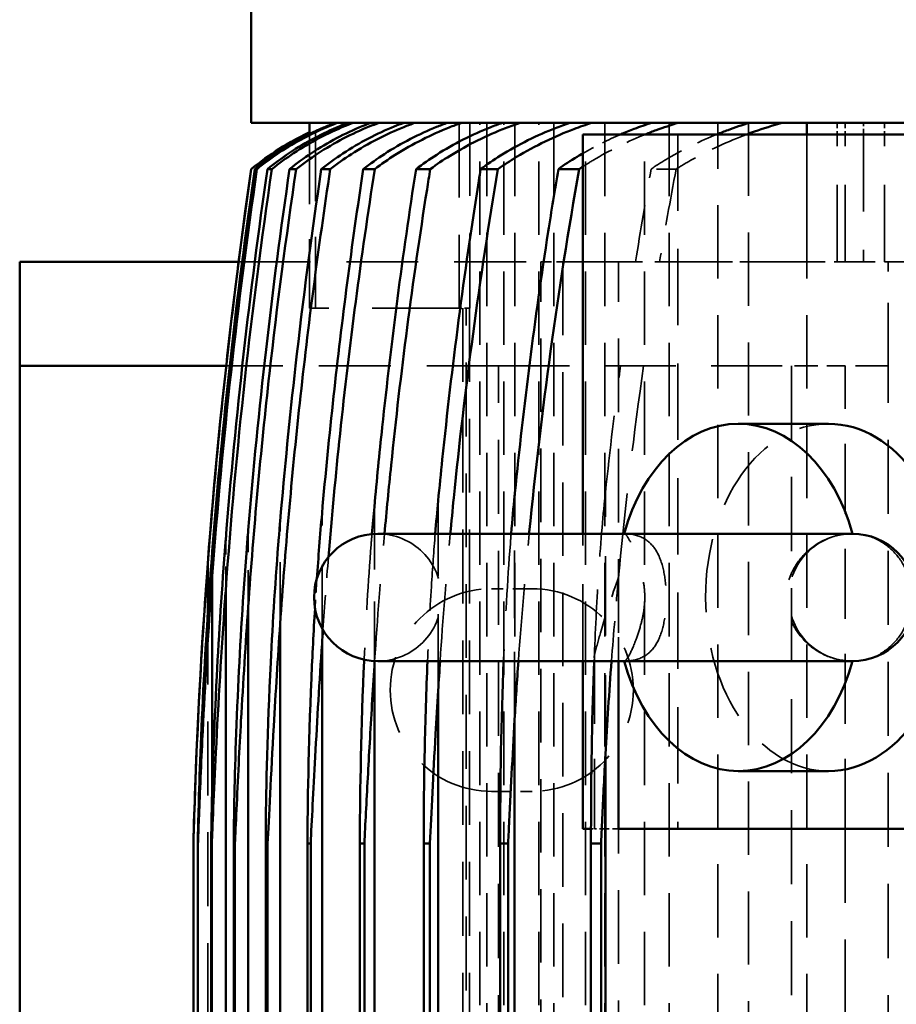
# Model space of a CAD drawing. Header units: millimetres. Extents: x -34725 to 178350, y -13707 to 126150.
# Tile 123 of 256: x 39756 to 39907, y 9156 to 9326. Entities that reach past the tile are written whole.
import ezdxf

# ---------------------------------------------------------------- set-up
doc = ezdxf.new("R2010")
doc.units = ezdxf.units.MM
doc.linetypes.add('DASHED', pattern=[0.75, 0.5, -0.25])
for name, color, linetype, lineweight in [('AM_0', 7, 'CONTINUOUS', 50), ('P-AM_0', 7, 'CONTINUOUS', 50), ('Sichtbar (ISO)', 7, 'CONTINUOUS', 50), ('Verdeckt (ISO)', 7, 'DASHED', 35)]:
    doc.layers.add(name, color=color, linetype=linetype, lineweight=lineweight)

# ---------------------------------------------------------------- blocks, each defined once
blk = doc.blocks.new('A$C5cacc3fa')
at = {"layer": 'Sichtbar (ISO)'}
for p, q in [((-416.33, -2718.79), (-416.33, -2018.79)), ((-418.33, -2661.53), (-418.33, -2576.68)), ((-538.33, -2655.34), (-538.33, -2582.87)), ((-509.33, -2614.95), (-509.33, -2696.95)), ((-487.33, -2696.95), (-487.33, -2614.95)), ((-528.33, -2634.66), (-528.33, -2619.11)), ((-468.33, -2634.66), (-468.33, -2619.11)), ((-416.33, -2622.85), (-418.33, -2622.85)), ((-509.33, -2655.34), (-538.33, -2655.34)), ((-1012.33, -2657.61), (-525.41, -2657.61)), ((-1012.33, -2658.36), (-540.83, -2658.36)), ((-540.83, -2658.36), (-540.83, -2660.11)), ((-1012.33, -2660.11), (-540.83, -2660.11)), ((-538.33, -2661.53), (-538.33, -2660.11)), ((-538.33, -2661.53), (-509.33, -2661.53)), ((-487.33, -2661.53), (-418.33, -2661.53)), ((-424.33, -2662.15), (-424.33, -2665.75)), ((-1012.33, -2673.3), (-519.43, -2673.3)), ((-1012.33, -2674.42), (-540.83, -2674.42)), ((-540.83, -2674.42), (-540.83, -2675.8)), ((-1012.33, -2675.8), (-540.83, -2675.8)), ((-424.33, -2676.18), (-424.33, -2679.18)), ((-1012.33, -2686.51), (-514.43, -2686.51)), ((-1012.33, -2687.95), (-540.83, -2687.95)), ((-1012.33, -2689.01), (-540.83, -2689.01)), ((-540.83, -2687.95), (-540.83, -2689.01)), ((-424.33, -2687.87), (-424.33, -2690.33)), ((-1042.33, -2697.53), (-510.12, -2697.53)), ((-424.33, -2697.46), (-424.33, -2699.44)), ((-1042.33, -2699.25), (-540.83, -2699.25)), ((-540.83, -2699.25), (-540.83, -2700.03)), ((-1042.33, -2700.03), (-540.83, -2700.03)), ((-424.33, -2705.14), (-424.33, -2706.69)), ((-1042.33, -2706.57), (-506.32, -2706.57)), ((-1042.33, -2708.53), (-540.83, -2708.53)), ((-1042.33, -2709.07), (-540.83, -2709.07)), ((-540.83, -2708.53), (-540.83, -2709.07)), ((-416.33, -2708.74), (-418.26, -2708.74)), ((-424.33, -2711.03), (-424.33, -2712.17)), ((-1042.33, -2713.8), (-502.95, -2713.8)), ((-1042.33, -2715.96), (-540.83, -2715.96)), ((-1042.33, -2716.3), (-540.83, -2716.3)), ((-540.83, -2715.96), (-540.83, -2716.3)), ((-424.33, -2715.23), (-424.33, -2715.98)), ((-424.33, -2717.8), (-424.33, -2718.17)), ((-1042.33, -2719.32), (-499.91, -2719.32)), ((-424.33, -2718.78), (-424.33, -2718.79)), ((-416.33, -2718.79), (-56.33, -2718.79)), ((-1042.33, -2721.62), (-540.83, -2721.62)), ((-540.83, -2721.62), (-540.83, -2721.82)), ((-440.33, -2758.79), (-440.33, -2720.98)), ((-1042.33, -2721.82), (-540.83, -2721.82)), ((-1042.33, -2723.21), (-497.16, -2723.21)), ((-458.33, -2723.13), (-458.33, -2758.79)), ((-1042.33, -2725.62), (-540.83, -2725.62)), ((-1042.33, -2725.71), (-540.83, -2725.71)), ((-540.83, -2725.62), (-540.83, -2725.71)), ((-531.21, -2725.52), (-494.66, -2725.52)), ((-500.99, -2726.29), (-492.39, -2726.29)), ((-1042.33, -2728), (-540.83, -2728)), ((-1042.33, -2728.02), (-540.83, -2728.02)), ((-540.83, -2728), (-540.83, -2728.02)), ((-1042.33, -2728.79), (-540.83, -2728.79)), ((-458.33, -2758.79), (-733.33, -2758.79)), ((-440.33, -2758.79), (-458.33, -2758.79))]:
    blk.add_line(p, q, dxfattribs=at)
for centre, radius, start, end in [((-498.33, -2614.95), 11, 0, 180), ((-498.33, -2696.95), 11, 180, 0), ((-463.09, -2687.2), 50, 320.8198, 334.4841), ((-567.96, -1729.16), 1000, 271.5544, 278.25773)]:
    blk.add_arc(centre, radius, start, end, dxfattribs=at)
for centre, major_axis, ratio, start_param, end_param in [((-498.33, -2619.11), (-30, 0), 0.707107, 3.141593, 6.283185), ((-498.33, -2634.66), (-30, 0), 0.707107, 5.087812, 7.478558), ((-498.33, -2634.66), (30, 0), 0.707107, 5.087813, 7.478559), ((-565.09, -1802.99), (952.53, 39.52), 0.964607, 4.75468, 4.820593), ((-566.75, -1805.02), (952.45, 17.64), 0.966525, 4.767606, 4.844557), ((-567.72, -1748.11), (987.33, 12.82), 0.990744, 4.779904, 4.84526), ((-567.85, -1757.05), (982.95, 4.2), 0.98801, 4.782695, 4.854702), ((-567.95, -1729.45), (-999.71, 0), 0.999383, 1.648532, 1.714962)]:
    blk.add_ellipse(centre, major_axis=major_axis, ratio=ratio, start_param=start_param, end_param=end_param, dxfattribs=at)
for points, knots in [([(-418.33, -2633.2), (-418.17, -2632.76), (-418.01, -2632.32), (-417.31, -2630.35), (-416.8, -2628.75), (-416.33, -2627.09)], [-30.6653479, -30.6653479, -30.6653479, -30.6653479, -30.5278127, -30.5278127, -30.0381764, -30.0381764, -30.0381764, -30.0381764]), ([(-416.33, -2632.73), (-416.72, -2634), (-417.14, -2635.24), (-417.82, -2637.08), (-418.07, -2637.72), (-418.33, -2638.38)], [27.9469959, 27.9469959, 27.9469959, 27.9469959, 28.3289351, 28.3289351, 28.5337577, 28.5337577, 28.5337577, 28.5337577]), ([(-418.33, -2650.71), (-418.07, -2650.08), (-417.83, -2649.45), (-417.15, -2647.6), (-416.73, -2646.33), (-416.33, -2645.03)], [-28.6946159, -28.6946159, -28.6946159, -28.6946159, -28.4949361, -28.4949361, -28.1045806, -28.1045806, -28.1045806, -28.1045806]), ([(-416.33, -2649.64), (-416.66, -2650.67), (-417.02, -2651.67), (-417.68, -2653.41), (-417.99, -2654.19), (-418.33, -2654.98)], [26.6676562, 26.6676562, 26.6676562, 26.6676562, 26.9792377, 26.9792377, 27.2262123, 27.2262123, 27.2262123, 27.2262123]), ([(-540.83, -2658.36), (-537.52, -2658.22), (-534.2, -2658.06), (-529.01, -2657.8), (-527.21, -2657.71), (-525.41, -2657.61)], [-34.316989, -34.316989, -34.316989, -34.316989, -33.234013, -33.234013, -32.653532, -32.653532, -32.653532, -32.653532]), ([(-509.33, -2659.57), (-518.39, -2659.91), (-527.47, -2660.07), (-537.95, -2660.11), (-539.37, -2660.11), (-540.83, -2660.11)], [-21.52678, -21.52678, -21.52678, -21.52678, -19.979713, -19.979713, -19.744796, -19.744796, -19.744796, -19.744796]), ([(-424.33, -2676.18), (-423.6, -2675.14), (-422.9, -2674.07), (-420.27, -2669.73), (-418.64, -2666.29), (-417.03, -2662.05), (-416.67, -2661.01), (-416.33, -2659.95)], [-28.534964, -28.534964, -28.534964, -28.534964, -28.181897, -28.181897, -27.140254, -27.140254, -26.820111, -26.820111, -26.820111, -26.820111]), ([(-421.62, -2661.53), (-421.81, -2661.86), (-422, -2662.19), (-422.87, -2663.62), (-423.59, -2664.7), (-424.33, -2665.75)], [27.9111971, 27.9111971, 27.9111971, 27.9111971, 28.0155762, 28.0155762, 28.3728142, 28.3728142, 28.3728142, 28.3728142]), ([(-487.33, -2670.79), (-487.24, -2670.78), (-487.16, -2670.78), (-466.29, -2668.73), (-445.27, -2665.86), (-424.33, -2662.15)], [196.268191, 196.268191, 196.268191, 196.268191, 196.292331, 196.292331, 202.158037, 202.158037, 202.158037, 202.158037]), ([(-416.33, -2663.74), (-416.62, -2664.59), (-416.92, -2665.43), (-418.45, -2669.35), (-420.07, -2672.65), (-422.74, -2676.92), (-423.52, -2678.07), (-424.33, -2679.18)], [25.78177, 25.78177, 25.78177, 25.78177, 26.042783, 26.042783, 27.046653, 27.046653, 27.428696, 27.428696, 27.428696, 27.428696]), ([(-424.33, -2665.75), (-427.93, -2666.36), (-431.53, -2666.94), (-450.23, -2669.82), (-465.32, -2671.74), (-480.47, -2673.27), (-480.64, -2673.28), (-480.81, -2673.3)], [53.159527, 53.159527, 53.159527, 53.159527, 54.167682, 54.167682, 58.398234, 58.398234, 58.446362, 58.446362, 58.446362, 58.446362]), ([(-424.33, -2687.87), (-423.53, -2686.77), (-422.76, -2685.63), (-420.09, -2681.35), (-418.48, -2678.03), (-416.94, -2674.06), (-416.63, -2673.2), (-416.33, -2672.32)], [-27.57376, -27.57376, -27.57376, -27.57376, -27.195582, -27.195582, -26.186544, -26.186544, -25.917688, -25.917688, -25.917688, -25.917688]), ([(-540.83, -2674.42), (-539.97, -2674.38), (-539.1, -2674.34), (-532.02, -2674), (-525.73, -2673.66), (-519.43, -2673.3)], [-25.071749, -25.071749, -25.071749, -25.071749, -24.832258, -24.832258, -23.116535, -23.116535, -23.116535, -23.116535]), ([(-416.33, -2675.4), (-416.59, -2676.13), (-416.85, -2676.84), (-418.33, -2680.57), (-419.93, -2683.77), (-422.63, -2687.99), (-423.46, -2689.19), (-424.33, -2690.33)], [25.145858, 25.145858, 25.145858, 25.145858, 25.369834, 25.369834, 26.348598, 26.348598, 26.749001, 26.749001, 26.749001, 26.749001]), ([(-487.33, -2684.41), (-485.27, -2684.22), (-483.21, -2684.02), (-462.32, -2681.92), (-443.31, -2679.37), (-424.33, -2676.18)], [206.911305, 206.911305, 206.911305, 206.911305, 207.494249, 207.494249, 212.811399, 212.811399, 212.811399, 212.811399]), ([(-424.33, -2679.18), (-425, -2679.28), (-425.67, -2679.39), (-442.43, -2682.04), (-458.51, -2684.14), (-476.87, -2686.04), (-479.25, -2686.28), (-481.64, -2686.51)], [56.34392, 56.34392, 56.34392, 56.34392, 56.531301, 56.531301, 61.043943, 61.043943, 61.719161, 61.719161, 61.719161, 61.719161]), ([(-424.33, -2697.46), (-423.47, -2696.32), (-422.65, -2695.14), (-419.96, -2690.9), (-418.36, -2687.68), (-416.87, -2683.92), (-416.59, -2683.19), (-416.33, -2682.44)], [-26.872651, -26.872651, -26.872651, -26.872651, -26.475618, -26.475618, -25.492176, -25.492176, -25.261427, -25.261427, -25.261427, -25.261427]), ([(-416.33, -2684.9), (-416.56, -2685.54), (-416.8, -2686.16), (-418.24, -2689.74), (-419.83, -2692.86), (-422.54, -2697.05), (-423.42, -2698.27), (-424.33, -2699.44)], [24.683972, 24.683972, 24.683972, 24.683972, 24.880723, 24.880723, 25.840265, 25.840265, 26.254281, 26.254281, 26.254281, 26.254281]), ([(-540.83, -2687.95), (-535.53, -2687.69), (-528.98, -2687.36), (-519.45, -2686.81), (-516.95, -2686.66), (-514.43, -2686.51)], [-2.2545657, -2.2545657, -2.2545657, -2.2545657, -2.0499021, -2.0499021, -1.9777563, -1.9777563, -1.9777563, -1.9777563]), ([(-509.33, -2688.35), (-514.46, -2688.57), (-519.62, -2688.73), (-530.68, -2688.96), (-536.23, -2689.01), (-540.83, -2689.01)], [-0.7988041, -0.7988041, -0.7988041, -0.7988041, -0.5990441, -0.5990441, -0.3632943, -0.3632943, -0.3632943, -0.3632943]), ([(-487.33, -2695.77), (-483.39, -2695.42), (-479.44, -2695.04), (-459.69, -2693.01), (-443.78, -2690.94), (-426.68, -2688.25), (-425.51, -2688.06), (-424.33, -2687.87)], [216.39656, 216.39656, 216.39656, 216.39656, 217.514175, 217.514175, 221.977769, 221.977769, 222.307855, 222.307855, 222.307855, 222.307855]), ([(-424.33, -2690.33), (-439.23, -2692.65), (-454.12, -2694.59), (-473.5, -2696.66), (-478.08, -2697.11), (-482.65, -2697.53)], [59.151582, 59.151582, 59.151582, 59.151582, 63.335936, 63.335936, 64.63375, 64.63375, 64.63375, 64.63375]), ([(-424.33, -2705.14), (-423.43, -2703.97), (-422.56, -2702.75), (-419.85, -2698.56), (-418.26, -2695.42), (-416.81, -2691.81), (-416.57, -2691.17), (-416.33, -2690.52)], [-26.355207, -26.355207, -26.355207, -26.355207, -25.943984, -25.943984, -24.980455, -24.980455, -24.778135, -24.778135, -24.778135, -24.778135]), ([(-416.33, -2692.43), (-416.54, -2693), (-416.76, -2693.56), (-418.17, -2697.02), (-419.75, -2700.09), (-422.48, -2704.25), (-423.39, -2705.5), (-424.33, -2706.69)], [24.352173, 24.352173, 24.352173, 24.352173, 24.529234, 24.529234, 25.474437, 25.474437, 25.89837, 25.89837, 25.89837, 25.89837]), ([(-540.83, -2699.25), (-539.18, -2699.17), (-537.38, -2699.08), (-531.58, -2698.78), (-527.49, -2698.56), (-519.08, -2698.08), (-514.61, -2697.81), (-510.12, -2697.53)], [-2.6298569, -2.6298569, -2.6298569, -2.6298569, -2.5574235, -2.5574235, -2.405346, -2.405346, -2.2426738, -2.2426738, -2.2426738, -2.2426738]), ([(-491.37, -2705.46), (-484.29, -2704.88), (-477.18, -2704.21), (-454.88, -2701.85), (-439.61, -2699.85), (-424.33, -2697.46)], [224.469055, 224.469055, 224.469055, 224.469055, 226.485386, 226.485386, 230.774976, 230.774976, 230.774976, 230.774976]), ([(-424.33, -2711.03), (-423.4, -2709.85), (-422.5, -2708.6), (-419.77, -2704.44), (-418.18, -2701.36), (-416.77, -2697.87), (-416.54, -2697.3), (-416.33, -2696.71)], [-25.976418, -25.976418, -25.976418, -25.976418, -25.554669, -25.554669, -24.606284, -24.606284, -24.424899, -24.424899, -24.424899, -24.424899]), ([(-509.08, -2699.29), (-509.76, -2699.32), (-510.44, -2699.35), (-522.89, -2699.88), (-533.91, -2700.02), (-540.83, -2700.03)], [-0.896169, -0.896169, -0.896169, -0.896169, -0.8653217, -0.8653217, -0.3285615, -0.3285615, -0.3285615, -0.3285615]), ([(-424.33, -2699.44), (-437.44, -2701.43), (-450.53, -2703.14), (-470.34, -2705.31), (-477.1, -2705.98), (-483.84, -2706.57)], [61.621258, 61.621258, 61.621258, 61.621258, 65.30761, 65.30761, 67.227725, 67.227725, 67.227725, 67.227725]), ([(-416.33, -2698.12), (-416.53, -2698.64), (-416.73, -2699.16), (-418.12, -2702.54), (-419.7, -2705.57), (-422.44, -2709.71), (-423.37, -2710.97), (-424.33, -2712.17)], [24.123832, 24.123832, 24.123832, 24.123832, 24.28729, 24.28729, 25.222363, 25.222363, 25.653184, 25.653184, 25.653184, 25.653184]), ([(-424.33, -2715.23), (-423.37, -2714.03), (-422.45, -2712.77), (-419.71, -2708.63), (-418.13, -2705.59), (-416.73, -2702.19), (-416.53, -2701.67), (-416.33, -2701.13)], [-25.7086, -25.7086, -25.7086, -25.7086, -25.27934, -25.27934, -24.341959, -24.341959, -24.175425, -24.175425, -24.175425, -24.175425]), ([(-416.33, -2702.05), (-416.52, -2702.55), (-416.71, -2703.04), (-418.09, -2706.37), (-419.66, -2709.38), (-422.41, -2713.5), (-423.35, -2714.77), (-424.33, -2715.98)], [23.982694, 23.982694, 23.982694, 23.982694, 24.137725, 24.137725, 25.066427, 25.066427, 25.501532, 25.501532, 25.501532, 25.501532]), ([(-424.33, -2717.8), (-423.36, -2716.6), (-422.42, -2715.33), (-419.67, -2711.2), (-418.1, -2708.19), (-416.71, -2704.84), (-416.52, -2704.35), (-416.33, -2703.85)], [-25.534628, -25.534628, -25.534628, -25.534628, -25.100459, -25.100459, -24.17036, -24.17036, -24.01349, -24.01349, -24.01349, -24.01349]), ([(-417.25, -2706.52), (-417.19, -2706.37), (-417.12, -2706.23), (-416.81, -2705.48), (-416.57, -2704.85), (-416.33, -2704.22)], [-25.0523892, -25.0523892, -25.0523892, -25.0523892, -25.0041399, -25.0041399, -24.8004988, -24.8004988, -24.8004988, -24.8004988]), ([(-502.95, -2713.8), (-490.32, -2712.94), (-477.58, -2711.81), (-451.35, -2708.96), (-437.85, -2707.2), (-424.33, -2705.14)], [230.88052, 230.88052, 230.88052, 230.88052, 234.503752, 234.503752, 238.304136, 238.304136, 238.304136, 238.304136]), ([(-540.83, -2708.53), (-537.1, -2708.34), (-531.77, -2708.08), (-519.46, -2707.4), (-512.8, -2707), (-506.32, -2706.57)], [-2.4481869, -2.4481869, -2.4481869, -2.4481869, -2.2479881, -2.2479881, -2.0306949, -2.0306949, -2.0306949, -2.0306949]), ([(-500.21, -2707.78), (-504.28, -2708.03), (-508.37, -2708.24), (-524.24, -2708.92), (-534.74, -2709.07), (-540.59, -2709.07), (-540.71, -2709.07), (-540.83, -2709.07)], [-0.8579871, -0.8579871, -0.8579871, -0.8579871, -0.6967135, -0.6967135, -0.215166, -0.215166, -0.2049852, -0.2049852, -0.2049852, -0.2049852]), ([(-483.84, -2706.57), (-485.62, -2706.73), (-487.52, -2706.89), (-491.37, -2707.19), (-493.22, -2707.33), (-495.08, -2707.45)], [-1.0814208, -1.0814208, -1.0814208, -1.0814208, -0.9998198, -0.9998198, -0.9257507, -0.9257507, -0.9257507, -0.9257507]), ([(-424.33, -2706.69), (-435.69, -2708.38), (-447.04, -2709.86), (-467.33, -2712.16), (-476.29, -2713.04), (-485.21, -2713.8)], [63.741849, 63.741849, 63.741849, 63.741849, 66.94343, 66.94343, 69.489491, 69.489491, 69.489491, 69.489491]), ([(-417.76, -2707.7), (-418.81, -2709.93), (-420.07, -2712.21), (-422.4, -2715.69), (-423.35, -2716.96), (-424.33, -2718.17)], [-5.3424, -5.3424, -5.3424, -5.3424, -4.628131, -4.628131, -4.191098, -4.191098, -4.191098, -4.191098]), ([(-417.76, -2707.7), (-417.66, -2707.48), (-417.56, -2707.23), (-417.38, -2706.82), (-417.31, -2706.67), (-417.25, -2706.52)], [-0.735309, -0.735309, -0.735309, -0.735309, -0.642451, -0.642451, -0.5907272, -0.5907272, -0.5907272, -0.5907272]), ([(-424.33, -2718.78), (-423.35, -2717.57), (-422.4, -2716.29), (-420.17, -2712.96), (-418.98, -2710.83), (-417.97, -2708.74)], [-25.44448, -25.44448, -25.44448, -25.44448, -25.007759, -25.007759, -24.339681, -24.339681, -24.339681, -24.339681]), ([(-499.91, -2719.32), (-486.59, -2718.38), (-473.15, -2717.16), (-447.91, -2714.33), (-436.13, -2712.79), (-424.33, -2711.03)], [237.697127, 237.697127, 237.697127, 237.697127, 241.52257, 241.52257, 244.844804, 244.844804, 244.844804, 244.844804]), ([(-485.21, -2713.8), (-486.11, -2713.88), (-487.01, -2713.95), (-495.02, -2714.6), (-502.48, -2715.08), (-521.2, -2716), (-531.47, -2716.23), (-538.57, -2716.29), (-539.74, -2716.3), (-540.83, -2716.3)], [-1.340299, -1.340299, -1.340299, -1.340299, -1.290906, -1.290906, -0.894843, -0.894843, -0.246059, -0.246059, -0.145107, -0.145107, -0.145107, -0.145107]), ([(-540.83, -2715.96), (-536.62, -2715.73), (-528.91, -2715.38), (-514.75, -2714.57), (-508.77, -2714.19), (-502.95, -2713.8)], [-2.4903873, -2.4903873, -2.4903873, -2.4903873, -2.2845356, -2.2845356, -2.1406873, -2.1406873, -2.1406873, -2.1406873]), ([(-486.74, -2719.32), (-487.76, -2719.4), (-488.82, -2719.49), (-498, -2720.21), (-506.26, -2720.7), (-522.67, -2721.47), (-530.34, -2721.67), (-537.24, -2721.79), (-539.36, -2721.82), (-540.83, -2721.82)], [-1.0136389, -1.0136389, -1.0136389, -1.0136389, -0.9658026, -0.9658026, -0.6113718, -0.6113718, -0.2037876, -0.2037876, -0.0771432, -0.0771432, -0.0771432, -0.0771432]), ([(-540.83, -2721.62), (-538.05, -2721.47), (-532.55, -2721.24), (-524.52, -2720.83), (-522.02, -2720.7), (-512.96, -2720.19), (-506.24, -2719.76), (-499.91, -2719.32)], [-3.5561901, -3.5561901, -3.5561901, -3.5561901, -3.2601807, -3.2601807, -3.1220307, -3.1220307, -2.7380236, -2.7380236, -2.7380236, -2.7380236]), ([(-492.39, -2726.29), (-476.58, -2725.09), (-460.64, -2723.5), (-437.87, -2720.67), (-431.1, -2719.76), (-424.33, -2718.78)], [253.39736, 253.39736, 253.39736, 253.39736, 257.948299, 257.948299, 259.866765, 259.866765, 259.866765, 259.866765]), ([(-488.44, -2723.21), (-488.56, -2723.22), (-488.68, -2723.23), (-496.6, -2723.86), (-504.58, -2724.37), (-521.3, -2725.23), (-529.12, -2725.48), (-536.25, -2725.65), (-538.91, -2725.7), (-540.54, -2725.71), (-540.69, -2725.71), (-540.83, -2725.71)], [-0.9232169, -0.9232169, -0.9232169, -0.9232169, -0.9184387, -0.9184387, -0.6071341, -0.6071341, -0.2118339, -0.2118339, -0.0586049, -0.0586049, -0.0434834, -0.0434834, -0.0434834, -0.0434834]), ([(-540.83, -2725.62), (-540.83, -2725.62), (-540.82, -2725.62), (-538.54, -2725.5), (-531.85, -2725.24), (-516.51, -2724.48), (-507.24, -2723.92), (-498.37, -2723.29), (-497.76, -2723.25), (-497.16, -2723.21)], [-3.3159854, -3.3159854, -3.3159854, -3.3159854, -3.3155953, -3.3155953, -2.9564527, -2.9564527, -2.49907, -2.49907, -2.4648551, -2.4648551, -2.4648551, -2.4648551]), ([(-490.32, -2725.52), (-497.24, -2726.06), (-504.26, -2726.52), (-520.26, -2727.41), (-528.22, -2727.7), (-535.52, -2727.91), (-538.24, -2727.98), (-540.09, -2728.01), (-540.44, -2728.02), (-540.74, -2728.02), (-540.79, -2728.02), (-540.83, -2728.02)], [-0.9553295, -0.9553295, -0.9553295, -0.9553295, -0.656578, -0.656578, -0.22807, -0.22807, -0.0622991, -0.0622991, -0.0259458, -0.0259458, -0.0188229, -0.0188229, -0.0188229, -0.0188229]), ([(-540.83, -2728), (-540.81, -2728), (-540.8, -2728), (-540.52, -2727.98), (-540.05, -2727.96), (-538.51, -2727.91), (-537.46, -2727.87), (-533.02, -2727.7), (-527.99, -2727.5), (-515.01, -2726.87), (-506.7, -2726.37), (-497.59, -2725.73), (-496.1, -2725.63), (-494.66, -2725.52)], [-3.781764, -3.781764, -3.781764, -3.781764, -3.7782, -3.7782, -3.721421, -3.721421, -3.647537, -3.647537, -3.320862, -3.320862, -2.81357, -2.81357, -2.710535, -2.710535, -2.710535, -2.710535]), ([(-540.83, -2728.79), (-540.83, -2728.79), (-540.83, -2728.79), (-540.83, -2728.79), (-540.82, -2728.79), (-540.8, -2728.79), (-540.79, -2728.79), (-540.71, -2728.79), (-540.62, -2728.78), (-538.74, -2728.73), (-530.26, -2728.48), (-514.45, -2727.75), (-506.53, -2727.29), (-496.9, -2726.62), (-494.58, -2726.46), (-492.39, -2726.29)], [-2.9437989, -2.9437989, -2.9437989, -2.9437989, -2.9423446, -2.9423446, -2.9392641, -2.9392641, -2.9316651, -2.9316651, -2.9093766, -2.9093766, -2.5602106, -2.5602106, -2.2316137, -2.2316137, -2.1194579, -2.1194579, -2.1194579, -2.1194579])]:
    blk.add_open_spline(points, degree=3, knots=knots, dxfattribs=at)
for points in [[(-525.41, -2657.61), (-520.08, -2657.32), (-514.72, -2656.97), (-509.33, -2656.57)], [(-424.33, -2662.15), (-424.19, -2661.94), (-424.06, -2661.74), (-423.92, -2661.53)], [(-519.43, -2673.3), (-516.07, -2673.1), (-512.71, -2672.89), (-509.33, -2672.65)], [(-480.81, -2673.3), (-482.75, -2673.5), (-484.92, -2673.7), (-487.33, -2673.9)], [(-509.33, -2675.21), (-519.56, -2675.62), (-530.11, -2675.8), (-540.83, -2675.8)], [(-514.43, -2686.51), (-512.73, -2686.4), (-511.03, -2686.29), (-509.33, -2686.18)], [(-481.64, -2686.51), (-483.44, -2686.68), (-485.34, -2686.85), (-487.33, -2687.02)], [(-510.12, -2697.53), (-509.85, -2697.51), (-509.58, -2697.49), (-509.32, -2697.48)], [(-482.65, -2697.53), (-484.21, -2697.67), (-485.79, -2697.81), (-487.37, -2697.94)], [(-506.32, -2706.57), (-505.53, -2706.52), (-504.73, -2706.47), (-503.93, -2706.41)]]:
    blk.add_open_spline(points, degree=3, dxfattribs=at)
at = {"layer": 'Verdeckt (ISO)', "ltscale": 22.262867}
blk.add_line((-440.33, -2609.39), (-440.33, -2596.37), dxfattribs=at)
at = {"layer": 'Verdeckt (ISO)', "ltscale": 25.585203}
for p, q in [((-733.33, -2608.79), (-458.33, -2608.79)), ((-458.33, -2625.46), (-733.33, -2625.46)), ((-733.33, -2676.06), (-458.33, -2676.06))]:
    blk.add_line(p, q, dxfattribs=at)
at = {"layer": 'Verdeckt (ISO)', "ltscale": 11.255928}
blk.add_line((-458.33, -2608.79), (-458.33, -2616.22), dxfattribs=at)
at = {"layer": 'Verdeckt (ISO)', "ltscale": 21.770681}
blk.add_line((-458.33, -2608.79), (-440.33, -2608.79), dxfattribs=at)
at = {"layer": 'Verdeckt (ISO)', "ltscale": 26.608612}
for p, q in [((-440.33, -2609.39), (-418.33, -2609.39)), ((-418.33, -2613.05), (-440.33, -2613.05)), ((-440.33, -2616.22), (-418.33, -2616.22)), ((-440.33, -2617.59), (-418.33, -2617.59)), ((-418.33, -2622.85), (-440.33, -2622.85)), ((-509.33, -2661.53), (-487.33, -2661.53))]:
    blk.add_line(p, q, dxfattribs=at)
at = {"layer": 'Verdeckt (ISO)', "ltscale": 10.371531}
blk.add_line((-440.33, -2616.22), (-440.33, -2609.39), dxfattribs=at)
at = {"layer": 'Verdeckt (ISO)', "ltscale": 1.904597}
for p, q in [((-416.33, -2609.39), (-418.33, -2609.39)), ((-418.33, -2613.05), (-416.33, -2613.05)), ((-416.33, -2616.22), (-418.33, -2616.22)), ((-416.33, -2617.59), (-418.33, -2617.59))]:
    blk.add_line(p, q, dxfattribs=at)
at = {"layer": 'Verdeckt (ISO)', "ltscale": 25.479761}
blk.add_line((-538.33, -2616.22), (-1012.33, -2616.22), dxfattribs=at)
at = {"layer": 'Verdeckt (ISO)', "ltscale": 24.189648}
blk.add_line((-538.33, -2616.22), (-458.33, -2616.22), dxfattribs=at)
at = {"layer": 'Verdeckt (ISO)', "ltscale": 6.281634}
for p, q in [((-458.33, -2616.22), (-458.33, -2622.81)), ((-440.33, -2622.81), (-440.33, -2616.22))]:
    blk.add_line(p, q, dxfattribs=at)
at = {"layer": 'Verdeckt (ISO)', "ltscale": 25.293034}
for p, q in [((-1012.33, -2622.81), (-416.33, -2622.81)), ((-416.33, -2632.91), (-1012.33, -2632.91)), ((-1012.33, -2638.21), (-416.33, -2638.21))]:
    blk.add_line(p, q, dxfattribs=at)
at = {"layer": 'Verdeckt (ISO)', "ltscale": 4.352851}
blk.add_line((-458.33, -2622.81), (-458.33, -2625.46), dxfattribs=at)
at = {"layer": 'Verdeckt (ISO)', "ltscale": 21.709454}
blk.add_line((-440.33, -2632.91), (-440.33, -2622.81), dxfattribs=at)
at = {"layer": 'Verdeckt (ISO)', "ltscale": 24.47864}
blk.add_line((-458.33, -2676.06), (-458.33, -2625.46), dxfattribs=at)
at = {"layer": 'Verdeckt (ISO)', "ltscale": 5.047602}
blk.add_line((-440.33, -2638.21), (-440.33, -2632.91), dxfattribs=at)
at = {"layer": 'Verdeckt (ISO)', "ltscale": 20.794222}
blk.add_line((-440.33, -2646.59), (-440.33, -2638.21), dxfattribs=at)
at = {"layer": 'Verdeckt (ISO)', "ltscale": 25.349762}
for p, q in [((-416.33, -2646.59), (-1443.33, -2646.59)), ((-1443.33, -2650.84), (-416.33, -2650.84)), ((-416.33, -2657.7), (-1443.33, -2657.7)), ((-1443.33, -2661.06), (-416.33, -2661.06)), ((-416.33, -2666.53), (-1443.33, -2666.53)), ((-1443.33, -2669.11), (-416.33, -2669.11)), ((-416.33, -2673.28), (-1443.33, -2673.28)), ((-1443.33, -2675.17), (-416.33, -2675.17)), ((-416.33, -2678.1), (-1443.33, -2678.1)), ((-1443.33, -2679.33), (-416.33, -2679.33))]:
    blk.add_line(p, q, dxfattribs=at)
at = {"layer": 'Verdeckt (ISO)', "ltscale": 26.388706}
blk.add_line((-418.33, -2645.13), (-538.33, -2645.13), dxfattribs=at)
at = {"layer": 'Verdeckt (ISO)', "ltscale": 8.367988}
blk.add_line((-440.33, -2655.37), (-440.33, -2646.59), dxfattribs=at)
at = {"layer": 'Verdeckt (ISO)', "ltscale": 6.82249}
blk.add_line((-424.33, -2645.41), (-424.33, -2649.74), dxfattribs=at)
at = {"layer": 'Verdeckt (ISO)', "ltscale": 25.411861}
for p, q in [((-1438.33, -2655.37), (-440.33, -2655.37)), ((-440.33, -2664.98), (-1438.33, -2664.98))]:
    blk.add_line(p, q, dxfattribs=at)
at = {"layer": 'Verdeckt (ISO)', "ltscale": 2.162113}
blk.add_line((-538.33, -2655.34), (-538.33, -2657.61), dxfattribs=at)
at = {"layer": 'Verdeckt (ISO)', "ltscale": 13.818791}
blk.add_line((-494.82, -2655.34), (-509.33, -2655.34), dxfattribs=at)
at = {"layer": 'Verdeckt (ISO)', "ltscale": 22.842428}
blk.add_line((-440.33, -2664.98), (-440.33, -2655.37), dxfattribs=at)
at = {"layer": 'Verdeckt (ISO)', "ltscale": 2.079467}
blk.add_line((-538.33, -2657.61), (-538.33, -2659.53), dxfattribs=at)
at = {"layer": 'Verdeckt (ISO)', "ltscale": 27.351952}
blk.add_line((-525.41, -2657.61), (-480.18, -2657.61), dxfattribs=at)
at = {"layer": 'Verdeckt (ISO)', "ltscale": 24.229931}
blk.add_line((-538.33, -2659.53), (-508.28, -2659.53), dxfattribs=at)
at = {"layer": 'Verdeckt (ISO)', "ltscale": 0.782255}
blk.add_line((-538.33, -2660.11), (-538.33, -2659.53), dxfattribs=at)
at = {"layer": 'Verdeckt (ISO)', "ltscale": 3.593787}
blk.add_line((-440.33, -2668.75), (-440.33, -2664.98), dxfattribs=at)
at = {"layer": 'Verdeckt (ISO)', "ltscale": 25.3717}
blk.add_line((-1436.75, -2668.75), (-440.33, -2668.75), dxfattribs=at)
at = {"layer": 'Verdeckt (ISO)', "ltscale": 24.83502}
blk.add_line((-440.33, -2720.98), (-440.33, -2668.75), dxfattribs=at)
at = {"layer": 'Verdeckt (ISO)', "ltscale": 6.666338}
for p, q in [((-531.83, -2677.29), (-531.83, -2670.29)), ((-496.83, -2670.29), (-496.83, -2677.29))]:
    blk.add_line(p, q, dxfattribs=at)
at = {"layer": 'Verdeckt (ISO)', "ltscale": 23.357166}
blk.add_line((-519.43, -2673.3), (-480.81, -2673.3), dxfattribs=at)
at = {"layer": 'Verdeckt (ISO)', "ltscale": 24.867226}
blk.add_line((-458.33, -2676.06), (-458.33, -2723.13), dxfattribs=at)
at = {"layer": 'Verdeckt (ISO)', "ltscale": 25.518749}
for p, q in [((-448.33, -2681.08), (-1408.33, -2681.08)), ((-1408.33, -2681.69), (-448.33, -2681.69)), ((-448.33, -2682.26), (-1408.33, -2682.26))]:
    blk.add_line(p, q, dxfattribs=at)
at = {"layer": 'Verdeckt (ISO)', "ltscale": 25.80229}
for p, q in [((-448.33, -2681.04), (-416.33, -2681.04)), ((-416.33, -2682.89), (-448.33, -2682.89))]:
    blk.add_line(p, q, dxfattribs=at)
at = {"layer": 'Verdeckt (ISO)', "ltscale": 1.829926}
blk.add_line((-448.33, -2681.04), (-448.33, -2682.89), dxfattribs=at)
at = {"layer": 'Verdeckt (ISO)', "ltscale": 30.0268}
blk.add_line((-448.33, -2682.89), (-448.33, -2707.7), dxfattribs=at)
at = {"layer": 'Verdeckt (ISO)', "ltscale": 26.441158}
blk.add_line((-514.43, -2686.51), (-481.64, -2686.51), dxfattribs=at)
at = {"layer": 'Verdeckt (ISO)', "ltscale": 22.144855}
blk.add_line((-510.12, -2697.53), (-482.65, -2697.53), dxfattribs=at)
at = {"layer": 'Verdeckt (ISO)', "ltscale": 27.190226}
blk.add_line((-506.32, -2706.57), (-483.84, -2706.57), dxfattribs=at)
at = {"layer": 'Verdeckt (ISO)', "ltscale": 24.646877}
blk.add_line((-448.33, -2707.7), (-417.76, -2707.7), dxfattribs=at)
at = {"layer": 'Verdeckt (ISO)', "ltscale": 2.453624}
blk.add_line((-448.33, -2708.74), (-448.33, -2707.7), dxfattribs=at)
at = {"layer": 'Verdeckt (ISO)', "ltscale": 24.244341}
blk.add_line((-418.26, -2708.74), (-448.33, -2708.74), dxfattribs=at)
at = {"layer": 'Verdeckt (ISO)', "ltscale": 21.457211}
blk.add_line((-502.95, -2713.8), (-485.21, -2713.8), dxfattribs=at)
at = {"layer": 'Verdeckt (ISO)', "ltscale": 12.544397}
blk.add_line((-499.91, -2719.32), (-486.74, -2719.32), dxfattribs=at)
at = {"layer": 'Verdeckt (ISO)', "ltscale": 8.305091}
blk.add_line((-497.16, -2723.21), (-488.44, -2723.21), dxfattribs=at)
at = {"layer": 'Verdeckt (ISO)', "ltscale": 25.523846}
blk.add_line((-1355.67, -2726.29), (-500.99, -2726.29), dxfattribs=at)
at = {"layer": 'Verdeckt (ISO)', "ltscale": 25.527044}
blk.add_line((-1354.33, -2725.52), (-531.21, -2725.52), dxfattribs=at)
at = {"layer": 'Verdeckt (ISO)', "ltscale": 4.135658}
blk.add_line((-494.66, -2725.52), (-490.32, -2725.52), dxfattribs=at)
at = {"layer": 'Verdeckt (ISO)', "ltscale": 27.864473}
for centre, start, end in [((-498.33, -2614.95), 180, 0), ((-498.33, -2696.95), 0, 180)]:
    blk.add_arc(centre, 11, start, end, dxfattribs=at)
at = {"layer": 'Verdeckt (ISO)', "ltscale": 26.597906}
for centre, start, end in [((-514.33, -2670.29), 0, 180), ((-514.33, -2677.29), 180, 0)]:
    blk.add_arc(centre, 17.5, start, end, dxfattribs=at)
at = {"layer": 'Verdeckt (ISO)'}
for centre, start_param, end_param in [((-498.34, -2634.65), 1.946216, 1.946219), ((-498.32, -2634.65), 1.195373, 1.195377)]:
    blk.add_ellipse(centre, major_axis=(29.98, 0), ratio=0.707107, start_param=start_param, end_param=end_param, dxfattribs=at)
at = {"layer": 'Verdeckt (ISO)', "ltscale": 25.331339}
blk.add_ellipse((-498.33, -2619.11), major_axis=(30, 0), ratio=0.707107, start_param=3.141593, end_param=6.283185, dxfattribs=at)
at = {"layer": 'Verdeckt (ISO)', "ltscale": 1.12743e-05}
blk.add_ellipse((-498.33, -2634.66), major_axis=(-30, 0), ratio=0.707107, start_param=1.195373, end_param=1.195377, dxfattribs=at)
at = {"layer": 'Verdeckt (ISO)', "ltscale": 1.12726e-05}
blk.add_ellipse((-498.33, -2634.66), major_axis=(-30, 0), ratio=0.707107, start_param=1.946216, end_param=1.94622, dxfattribs=at)
at = {"layer": 'Verdeckt (ISO)', "ltscale": 26.622131}
blk.add_ellipse((-564.58, -2152.27), major_axis=(652.21, 6.76), ratio=0.781853, start_param=4.834045, end_param=4.867918, dxfattribs=at)
at = {"layer": 'Verdeckt (ISO)', "ltscale": 22.665306}
for points, knots in [([(-487.33, -2614.93), (-487.33, -2614.61), (-487.35, -2614.29), (-487.5, -2612.78), (-487.84, -2611.56), (-489.06, -2609.31), (-489.84, -2608.32), (-491.83, -2606.6), (-492.99, -2605.9), (-495.56, -2604.95), (-496.94, -2604.7), (-499.72, -2604.7), (-501.1, -2604.95), (-503.67, -2605.9), (-504.83, -2606.6), (-506.82, -2608.32), (-507.6, -2609.31), (-508.82, -2611.56), (-509.16, -2612.78), (-509.31, -2614.29), (-509.33, -2614.61), (-509.33, -2614.93)], [-8.849441, -8.849441, -8.849441, -8.849441, -8.66796, -8.66796, -8.007597, -8.007597, -7.427814, -7.427814, -6.858676, -6.858676, -6.290541, -6.290541, -5.722405, -5.722405, -5.153267, -5.153267, -4.573484, -4.573484, -3.913121, -3.913121, -3.73164, -3.73164, -3.73164, -3.73164]), ([(-509.33, -2654.4), (-509.33, -2654.08), (-509.31, -2653.77), (-509.16, -2652.35), (-508.82, -2651.32), (-507.6, -2649.67), (-506.82, -2649.04), (-504.83, -2648.04), (-503.67, -2647.69), (-501.1, -2647.23), (-499.72, -2647.13), (-496.94, -2647.13), (-495.56, -2647.23), (-492.99, -2647.69), (-491.83, -2648.04), (-489.84, -2649.04), (-489.06, -2649.67), (-487.84, -2651.32), (-487.5, -2652.35), (-487.35, -2653.77), (-487.33, -2654.08), (-487.33, -2654.4)], [-8.849442, -8.849442, -8.849442, -8.849442, -8.667962, -8.667962, -8.007598, -8.007598, -7.427815, -7.427815, -6.858677, -6.858677, -6.290542, -6.290542, -5.722406, -5.722406, -5.153268, -5.153268, -4.573485, -4.573485, -3.913122, -3.913122, -3.731641, -3.731641, -3.731641, -3.731641])]:
    blk.add_open_spline(points, degree=3, knots=knots, dxfattribs=at)
at = {"layer": 'Verdeckt (ISO)', "ltscale": 28.978207}
for points in [[(-487.33, -2614.93), (-487.33, -2614.99), (-487.33, -2615.04), (-487.35, -2616.61), (-487.67, -2618.08), (-488.88, -2620.9), (-489.8, -2622.21), (-491.76, -2624.07), (-492.69, -2624.74), (-494.45, -2625.63), (-495.25, -2625.93), (-496.81, -2626.3), (-497.56, -2626.39), (-498.33, -2626.39), (-498.57, -2626.39), (-498.82, -2626.38), (-499.84, -2626.3), (-500.6, -2626.15), (-502.2, -2625.64), (-503.03, -2625.25), (-504.88, -2624.11), (-505.85, -2623.26), (-507.61, -2621.13), (-508.34, -2619.82), (-509.15, -2617.28), (-509.33, -2616.11), (-509.33, -2614.93)], [(-509.33, -2654.4), (-509.33, -2654.39), (-509.33, -2654.38), (-509.31, -2654.16), (-508.99, -2653.89), (-507.78, -2653.21), (-506.86, -2652.8), (-504.9, -2652.07), (-503.96, -2651.76), (-502.21, -2651.28), (-501.41, -2651.1), (-499.85, -2650.88), (-499.1, -2650.82), (-498.33, -2650.82), (-498.08, -2650.82), (-497.84, -2650.82), (-496.82, -2650.87), (-496.06, -2650.97), (-494.46, -2651.27), (-493.63, -2651.49), (-491.78, -2652.05), (-490.81, -2652.41), (-489.05, -2653.14), (-488.32, -2653.49), (-487.51, -2654.03), (-487.32, -2654.23), (-487.33, -2654.4)]]:
    blk.add_open_spline(points, degree=3, knots=[-1.796886, -1.796886, -1.796886, -1.796886, -1.778938, -1.778938, -1.325406, -1.325406, -0.839417, -0.839417, -0.487903, -0.487903, -0.229715, -0.229715, 0, 0, 0, 0.073497, 0.073497, 0.308368, 0.308368, 0.586764, 0.586764, 0.982829, 0.982829, 1.438573, 1.438573, 1.796285, 1.796285, 1.796285, 1.796285], dxfattribs=at)
at = {"layer": 'Verdeckt (ISO)', "ltscale": 12.988751}
blk.add_open_spline([(-418.33, -2633.2), (-419.53, -2636.38), (-421.03, -2639.7), (-423.3, -2643.73), (-423.81, -2644.58), (-424.33, -2645.41)], degree=3, knots=[30.665348, 30.665348, 30.665348, 30.665348, 31.664508, 31.664508, 31.936307, 31.936307, 31.936307, 31.936307], dxfattribs=at)
at = {"layer": 'Verdeckt (ISO)', "ltscale": 12.267213}
blk.add_open_spline([(-424.33, -2649.74), (-423.68, -2648.77), (-423.05, -2647.78), (-420.85, -2644.03), (-419.46, -2641.16), (-418.33, -2638.38)], degree=3, knots=[-29.730508, -29.730508, -29.730508, -29.730508, -29.407341, -29.407341, -28.533758, -28.533758, -28.533758, -28.533758], dxfattribs=at)
at = {"layer": 'Verdeckt (ISO)', "ltscale": 19.655571}
blk.add_open_spline([(-424.33, -2645.41), (-429.66, -2646.42), (-434.99, -2647.36), (-440.33, -2648.26)], degree=3, dxfattribs=at)
at = {"layer": 'Verdeckt (ISO)', "ltscale": 19.616997}
blk.add_open_spline([(-440.33, -2652.4), (-435, -2651.57), (-429.66, -2650.68), (-424.33, -2649.74)], degree=3, dxfattribs=at)
at = {"layer": 'Verdeckt (ISO)', "ltscale": 29.629637}
blk.add_open_spline([(-458.33, -2651.03), (-470.04, -2652.7), (-481.74, -2654.09), (-493.84, -2655.25), (-494.33, -2655.3), (-494.82, -2655.34)], degree=3, knots=[48.367168, 48.367168, 48.367168, 48.367168, 51.643474, 51.643474, 51.781774, 51.781774, 51.781774, 51.781774], dxfattribs=at)
at = {"layer": 'Verdeckt (ISO)', "ltscale": 11.620402}
blk.add_open_spline([(-423.92, -2661.53), (-423.43, -2660.77), (-422.95, -2659.99), (-420.86, -2656.44), (-419.47, -2653.53), (-418.33, -2650.71)], degree=3, knots=[-29.829042, -29.829042, -29.829042, -29.829042, -29.578151, -29.578151, -28.694616, -28.694616, -28.694616, -28.694616], dxfattribs=at)
at = {"layer": 'Verdeckt (ISO)', "ltscale": 6.989736}
blk.add_open_spline([(-418.33, -2654.98), (-419.27, -2657.16), (-420.37, -2659.38), (-421.62, -2661.53)], degree=3, dxfattribs=at)
at = {"layer": 'Verdeckt (ISO)', "ltscale": 13.868383}
blk.add_open_spline([(-509.33, -2656.57), (-504.51, -2656.21), (-499.67, -2655.8), (-494.82, -2655.34)], degree=3, dxfattribs=at)
at = {"layer": 'Verdeckt (ISO)', "ltscale": 14.011016}
blk.add_open_spline([(-508.28, -2659.53), (-506.98, -2659.18), (-505.71, -2658.83), (-501.34, -2657.56), (-498.07, -2656.52), (-494.82, -2655.34)], degree=3, knots=[46.32159, 46.32159, 46.32159, 46.32159, 46.727997, 46.727997, 47.736953, 47.736953, 47.736953, 47.736953], dxfattribs=at)
at = {"layer": 'Verdeckt (ISO)', "ltscale": 22.724041}
blk.add_open_spline([(-508.28, -2659.53), (-503.35, -2659.33), (-498.51, -2659.08), (-488.33, -2658.4), (-483.81, -2658.01), (-480.18, -2657.61)], degree=3, knots=[-30.7754, -30.7754, -30.7754, -30.7754, -29.128288, -29.128288, -27.213561, -27.213561, -27.213561, -27.213561], dxfattribs=at)
at = {"layer": 'Verdeckt (ISO)', "ltscale": 1.001709}
blk.add_open_spline([(-508.28, -2659.53), (-508.63, -2659.54), (-508.98, -2659.55), (-509.33, -2659.57)], degree=3, dxfattribs=at)
at = {"layer": 'Verdeckt (ISO)', "ltscale": 26.703964}
blk.add_open_spline([(-509.33, -2672.65), (-502.04, -2672.13), (-494.7, -2671.51), (-487.33, -2670.79)], degree=3, dxfattribs=at)
at = {"layer": 'Verdeckt (ISO)', "ltscale": 26.676048}
blk.add_open_spline([(-487.33, -2673.9), (-487.89, -2673.95), (-488.46, -2673.99), (-495.51, -2674.54), (-502.43, -2674.93), (-509.24, -2675.2), (-509.29, -2675.2), (-509.33, -2675.21)], degree=3, knots=[-15.7667814, -15.7667814, -15.7667814, -15.7667814, -15.7256636, -15.7256636, -15.2688667, -15.2688667, -15.2659335, -15.2659335, -15.2659335, -15.2659335], dxfattribs=at)
at = {"layer": 'Verdeckt (ISO)', "ltscale": 26.695328}
blk.add_open_spline([(-509.33, -2686.18), (-502.04, -2685.68), (-494.7, -2685.1), (-487.33, -2684.41)], degree=3, dxfattribs=at)
at = {"layer": 'Verdeckt (ISO)', "ltscale": 26.676125}
blk.add_open_spline([(-487.33, -2687.02), (-490.2, -2687.25), (-493.26, -2687.47), (-500.67, -2687.94), (-504.99, -2688.17), (-509.33, -2688.35)], degree=3, knots=[-1.0955218, -1.0955218, -1.0955218, -1.0955218, -0.9680648, -0.9680648, -0.7988041, -0.7988041, -0.7988041, -0.7988041], dxfattribs=at)
at = {"layer": 'Verdeckt (ISO)', "ltscale": 26.673401}
blk.add_open_spline([(-509.32, -2697.48), (-502.03, -2697), (-494.69, -2696.44), (-487.33, -2695.77)], degree=3, dxfattribs=at)
at = {"layer": 'Verdeckt (ISO)', "ltscale": 26.314474}
blk.add_open_spline([(-487.37, -2697.94), (-487.99, -2697.99), (-488.6, -2698.04), (-495.62, -2698.59), (-502.4, -2698.99), (-509.08, -2699.29)], degree=3, knots=[-1.2276078, -1.2276078, -1.2276078, -1.2276078, -1.1988677, -1.1988677, -0.896169, -0.896169, -0.896169, -0.896169], dxfattribs=at)
at = {"layer": 'Verdeckt (ISO)', "ltscale": 12.001358}
blk.add_open_spline([(-503.93, -2706.41), (-499.76, -2706.12), (-495.57, -2705.81), (-491.37, -2705.46)], degree=3, dxfattribs=at)
at = {"layer": 'Verdeckt (ISO)', "ltscale": 4.895232}
blk.add_open_spline([(-495.08, -2707.45), (-496.78, -2707.57), (-498.49, -2707.68), (-500.21, -2707.78)], degree=3, dxfattribs=at)
blk = doc.blocks.new('PP_DRIVE DETAIL TOP VIEW_klein_1')
at = {"layer": 'AM_0', "rotation": 179.9999999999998}
blk.add_blockref('A$C5cacc3fa', (-3251.33, -838.79), dxfattribs=at)

msp = doc.modelspace()

# ---------------------------------------------------------------- block references
at = {"layer": 'P-AM_0', "xscale": -1, "rotation": 90}
msp.add_blockref('PP_DRIVE DETAIL TOP VIEW_klein_1', (41675.64, 6473.188), dxfattribs=at)

doc.saveas('drawing.dxf')
